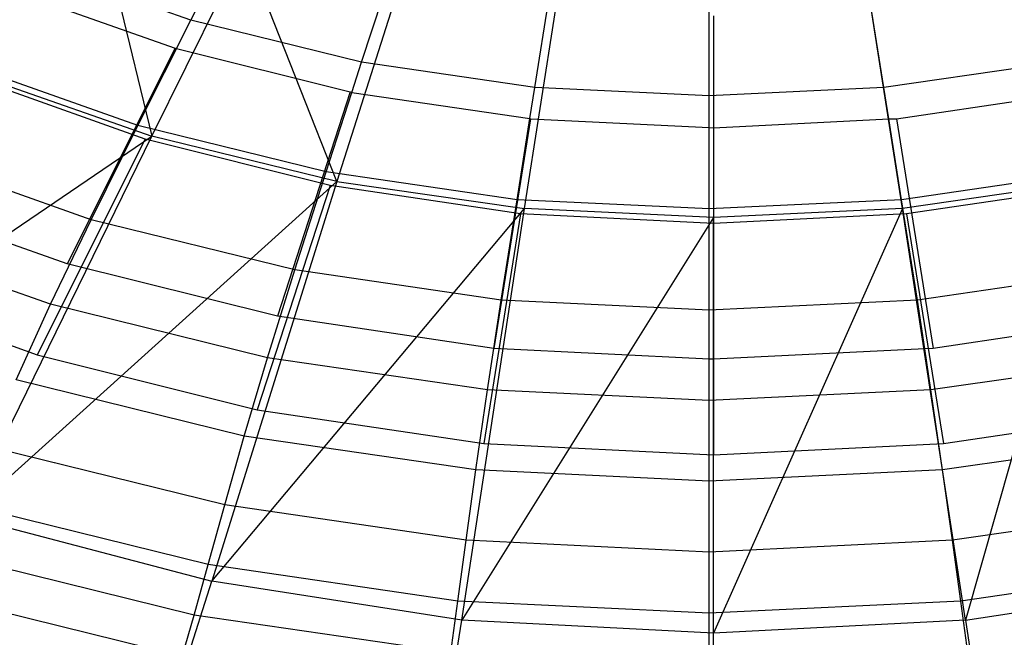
# Model space of a CAD drawing. Extents: x 4.9 to 22.3, y -20.4 to 0.
# Tile 13 of 95: x 10.7 to 14.8, y -18.5 to -15.9. Entities that reach past the tile are written whole.
import ezdxf

# ---------------------------------------------------------------- set-up
doc = ezdxf.new("R2010")
doc.units = 0
doc.header["$LTSCALE"] = 2.54
doc.layers.get('0').update_dxf_attribs({"color": 13, "linetype": 'CONTINUOUS'})

# ---------------------------------------------------------------- blocks, each defined once
blk = doc.blocks.new('AMELIA-10495_B_STL')
at = {"color": 0}
for p, q in [((10.9759, -15.4016, 16.9698), (11.2196, -16.4029, 16.503)), ((10.9759, -15.4016, 16.9698), (11.2196, -16.4029, 16.503)), ((11.3831, -15.9189, 4.5564), (11.6286, -15.4356, 3.9754)), ((11.3831, -15.9189, 4.5564), (11.6286, -15.4356, 3.9754)), ((11.2196, -16.4029, 16.503), (11.6074, -15.6193, 16.9704)), ((11.2196, -16.4029, 16.503), (11.6074, -15.6193, 16.9704)), ((11.9919, -16.5922, 16.503), (11.6074, -15.6193, 16.9704)), ((11.9919, -16.5922, 16.503), (11.6074, -15.6193, 16.9704)), ((12.0956, -16.0946, 4.5564), (12.2597, -15.5913, 3.9754)), ((12.0956, -16.0946, 4.5564), (12.2597, -15.5913, 3.9754)), ((11.3831, -15.9189, 4.5564), (10.6863, -15.6728, 4.5564)), ((11.3831, -15.9189, 4.5564), (10.6863, -15.6728, 4.5564)), ((12.8187, -16.2001, 4.5564), (12.9008, -15.6847, 3.9754)), ((12.8187, -16.2001, 4.5564), (12.9008, -15.6847, 3.9754)), ((14.2752, -16.2001, 4.5564), (14.1931, -15.6847, 3.9754)), ((14.2752, -16.2001, 4.5564), (14.1931, -15.6847, 3.9754)), ((13.5469, -16.2352, 4.5564), (13.5469, -15.7159, 3.9754)), ((13.5469, -16.2352, 4.5564), (13.5469, -15.7159, 3.9754)), ((12.2521, -15.7755, 16.9704), (11.9919, -16.5922, 16.503)), ((12.2521, -15.7755, 16.9704), (11.9919, -16.5922, 16.503)), ((10.6168, -15.7879, 4.7301), (11.3171, -16.0361, 4.7301)), ((10.6168, -15.7879, 4.7301), (11.3171, -16.0361, 4.7301)), ((12.7755, -16.7057, 16.503), (12.906, -15.8692, 16.9704)), ((12.7755, -16.7057, 16.503), (12.906, -15.8692, 16.9704)), ((13.5646, -15.9004, 16.9704), (13.5646, -16.7436, 16.503)), ((13.5646, -15.9004, 16.9704), (13.5646, -16.7436, 16.503)), ((14.3538, -16.7057, 16.503), (14.2232, -15.8692, 16.9704)), ((14.3538, -16.7057, 16.503), (14.2232, -15.8692, 16.9704)), ((11.1615, -16.3581, 5.1825), (11.3831, -15.9189, 4.5564)), ((11.1615, -16.3581, 5.1825), (11.3831, -15.9189, 4.5564)), ((12.0956, -16.0946, 4.5564), (11.3831, -15.9189, 4.5564)), ((12.0956, -16.0946, 4.5564), (11.3831, -15.9189, 4.5564)), ((11.3171, -16.0361, 4.7301), (10.8663, -16.9365, 6.2301)), ((11.3171, -16.0361, 4.7301), (10.8663, -16.9365, 6.2301)), ((11.3171, -16.0361, 4.7301), (12.0483, -16.2186, 4.7301)), ((11.3171, -16.0361, 4.7301), (12.0483, -16.2186, 4.7301)), ((11.1615, -16.3581, 5.1825), (10.3928, -16.0865, 5.1825)), ((11.1615, -16.3581, 5.1825), (10.3928, -16.0865, 5.1825)), ((12.0548, -16.2202, 4.7296), (12.0956, -16.0946, 4.5564)), ((12.0548, -16.2202, 4.7296), (12.0956, -16.0946, 4.5564)), ((12.8187, -16.2001, 4.5564), (12.0956, -16.0946, 4.5564)), ((12.8187, -16.2001, 4.5564), (12.0956, -16.0946, 4.5564)), ((14.9983, -16.0946, 4.5564), (14.2752, -16.2001, 4.5564)), ((14.9983, -16.0946, 4.5564), (14.2752, -16.2001, 4.5564)), ((11.1923, -16.4163, 4.7301), (10.4534, -16.1532, 4.7301)), ((11.1923, -16.4163, 4.7301), (10.4534, -16.1532, 4.7301)), ((10.4632, -16.1392, 16.5022), (11.2196, -16.4029, 16.503)), ((10.4632, -16.1392, 16.5022), (11.2196, -16.4029, 16.503)), ((12.0483, -16.2186, 4.7301), (11.7442, -17.1557, 6.2301)), ((12.0483, -16.2186, 4.7301), (11.7442, -17.1557, 6.2301)), ((11.9472, -16.5522, 5.1825), (12.0548, -16.2202, 4.7296)), ((11.9472, -16.5522, 5.1825), (12.0548, -16.2202, 4.7296)), ((12.0483, -16.2186, 4.7301), (12.0548, -16.2202, 4.7296)), ((12.0483, -16.2186, 4.7301), (12.0548, -16.2202, 4.7296)), ((12.0548, -16.2202, 4.7296), (12.7981, -16.3298, 4.73)), ((12.0548, -16.2202, 4.7296), (12.7981, -16.3298, 4.73)), ((12.7981, -16.3298, 4.73), (12.8187, -16.2001, 4.5564)), ((12.7981, -16.3298, 4.73), (12.8187, -16.2001, 4.5564)), ((13.5469, -16.2352, 4.5564), (12.8187, -16.2001, 4.5564)), ((13.5469, -16.2352, 4.5564), (12.8187, -16.2001, 4.5564)), ((14.2752, -16.2001, 4.5564), (13.5469, -16.2352, 4.5564)), ((14.2752, -16.2001, 4.5564), (13.5469, -16.2352, 4.5564)), ((13.5469, -16.3667, 4.7303), (13.5469, -16.2352, 4.5564)), ((13.5469, -16.3667, 4.7303), (13.5469, -16.2352, 4.5564)), ((14.296, -16.3312, 4.7305), (14.2752, -16.2001, 4.5564)), ((14.296, -16.3312, 4.7305), (14.2752, -16.2001, 4.5564)), ((14.3282, -16.3301, 4.7301), (15.0809, -16.2186, 4.7301)), ((14.3282, -16.3301, 4.7301), (15.0809, -16.2186, 4.7301)), ((10.966, -16.7522, 5.8504), (11.1615, -16.3581, 5.1825)), ((10.966, -16.7522, 5.8504), (11.1615, -16.3581, 5.1825)), ((11.9472, -16.5522, 5.1825), (11.1615, -16.3581, 5.1825)), ((11.9472, -16.5522, 5.1825), (11.1615, -16.3581, 5.1825)), ((12.801, -16.3301, 4.7301), (12.6478, -17.2898, 6.2301)), ((12.801, -16.3301, 4.7301), (12.6478, -17.2898, 6.2301)), ((12.7443, -16.6686, 5.1825), (12.7981, -16.3298, 4.73)), ((12.7443, -16.6686, 5.1825), (12.7981, -16.3298, 4.73)), ((12.7981, -16.3298, 4.73), (12.801, -16.3301, 4.7301)), ((12.7981, -16.3298, 4.73), (12.801, -16.3301, 4.7301)), ((12.801, -16.3301, 4.7301), (13.5469, -16.3667, 4.7303)), ((12.801, -16.3301, 4.7301), (13.5469, -16.3667, 4.7303)), ((13.5646, -16.3678, 4.7301), (14.296, -16.3312, 4.7305)), ((13.5646, -16.3678, 4.7301), (14.296, -16.3312, 4.7305)), ((14.296, -16.3312, 4.7305), (14.3282, -16.3301, 4.7301)), ((14.296, -16.3312, 4.7305), (14.3282, -16.3301, 4.7301)), ((14.3496, -16.6686, 5.1825), (14.296, -16.3312, 4.7305)), ((14.3496, -16.6686, 5.1825), (14.296, -16.3312, 4.7305)), ((14.3282, -16.3301, 4.7301), (14.4815, -17.2898, 6.2301)), ((14.3282, -16.3301, 4.7301), (14.4815, -17.2898, 6.2301)), ((13.5469, -16.3667, 4.7303), (13.5646, -16.3678, 4.7301)), ((13.5469, -16.3667, 4.7303), (13.5646, -16.3678, 4.7301)), ((13.5469, -16.7074, 5.1825), (13.5469, -16.3667, 4.7303)), ((13.5469, -16.7074, 5.1825), (13.5469, -16.3667, 4.7303)), ((13.5646, -16.3678, 4.7301), (13.5646, -17.3349, 6.2301)), ((13.5646, -16.3678, 4.7301), (13.5646, -17.3349, 6.2301)), ((9.4379, -17.6141, 15.5237), (11.2196, -16.4029, 16.503)), ((9.4379, -17.6141, 15.5237), (11.2196, -16.4029, 16.503)), ((10.4424, -17.9917, 15.5249), (11.2196, -16.4029, 16.503)), ((10.4424, -17.9917, 15.5249), (11.2196, -16.4029, 16.503)), ((11.1923, -16.4163, 4.7301), (10.7415, -17.3167, 6.2301)), ((11.1923, -16.4163, 4.7301), (10.7415, -17.3167, 6.2301)), ((11.9639, -16.6097, 4.7301), (11.1923, -16.4163, 4.7301)), ((11.9639, -16.6097, 4.7301), (11.1923, -16.4163, 4.7301)), ((11.9919, -16.5922, 16.503), (11.2196, -16.4029, 16.503)), ((11.9919, -16.5922, 16.503), (11.2196, -16.4029, 16.503)), ((10.966, -16.7522, 5.8504), (10.1345, -16.4583, 5.8504)), ((10.966, -16.7522, 5.8504), (10.1345, -16.4583, 5.8504)), ((11.816, -16.9621, 5.8504), (11.9472, -16.5522, 5.1825)), ((11.816, -16.9621, 5.8504), (11.9472, -16.5522, 5.1825)), ((12.7443, -16.6686, 5.1825), (11.9472, -16.5522, 5.1825)), ((12.7443, -16.6686, 5.1825), (11.9472, -16.5522, 5.1825)), ((15.1466, -16.5522, 5.1825), (14.3496, -16.6686, 5.1825)), ((15.1466, -16.5522, 5.1825), (14.3496, -16.6686, 5.1825)), ((11.9919, -16.5922, 16.503), (10.4424, -17.9917, 15.5249)), ((11.9919, -16.5922, 16.503), (10.4424, -17.9917, 15.5249)), ((11.9919, -16.5922, 16.503), (11.4698, -18.2627, 15.5249)), ((11.9919, -16.5922, 16.503), (11.4698, -18.2627, 15.5249)), ((11.9919, -16.5922, 16.503), (12.7755, -16.7057, 16.503)), ((11.9919, -16.5922, 16.503), (12.7755, -16.7057, 16.503)), ((15.1374, -16.5922, 16.503), (14.3538, -16.7057, 16.503)), ((15.1374, -16.5922, 16.503), (14.3538, -16.7057, 16.503)), ((15.1374, -16.5922, 16.503), (14.6161, -18.4253, 15.5249)), ((15.1374, -16.5922, 16.503), (14.6161, -18.4253, 15.5249)), ((10.8663, -16.9365, 6.2301), (10.0256, -16.6382, 6.2301)), ((10.8663, -16.9365, 6.2301), (10.0256, -16.6382, 6.2301)), ((11.9639, -16.6097, 4.7301), (11.6598, -17.5468, 6.2301)), ((11.9639, -16.6097, 4.7301), (11.6598, -17.5468, 6.2301)), ((12.7585, -16.7279, 4.7301), (11.9639, -16.6097, 4.7301)), ((12.7585, -16.7279, 4.7301), (11.9639, -16.6097, 4.7301)), ((15.1653, -16.6097, 4.7301), (14.3708, -16.7279, 4.7301)), ((15.1653, -16.6097, 4.7301), (14.3708, -16.7279, 4.7301)), ((12.6784, -17.0881, 5.8504), (12.7443, -16.6686, 5.1825)), ((12.6784, -17.0881, 5.8504), (12.7443, -16.6686, 5.1825)), ((13.5469, -16.7074, 5.1825), (12.7443, -16.6686, 5.1825)), ((13.5469, -16.7074, 5.1825), (12.7443, -16.6686, 5.1825)), ((14.3496, -16.6686, 5.1825), (13.5469, -16.7074, 5.1825)), ((14.3496, -16.6686, 5.1825), (13.5469, -16.7074, 5.1825)), ((14.4155, -17.0881, 5.8504), (14.3496, -16.6686, 5.1825)), ((14.4155, -17.0881, 5.8504), (14.3496, -16.6686, 5.1825)), ((11.4698, -18.2627, 15.5249), (12.7755, -16.7057, 16.503)), ((11.4698, -18.2627, 15.5249), (12.7755, -16.7057, 16.503)), ((12.5132, -18.4253, 15.5249), (12.7755, -16.7057, 16.503)), ((12.5132, -18.4253, 15.5249), (12.7755, -16.7057, 16.503)), ((12.7585, -16.7279, 4.7301), (12.6053, -17.6875, 6.2301)), ((12.7585, -16.7279, 4.7301), (12.6053, -17.6875, 6.2301)), ((13.5646, -16.7678, 4.7301), (12.7585, -16.7279, 4.7301)), ((13.5646, -16.7678, 4.7301), (12.7585, -16.7279, 4.7301)), ((13.5646, -16.7436, 16.503), (12.7755, -16.7057, 16.503)), ((13.5646, -16.7436, 16.503), (12.7755, -16.7057, 16.503)), ((13.5469, -17.1301, 5.8504), (13.5469, -16.7074, 5.1825)), ((13.5469, -17.1301, 5.8504), (13.5469, -16.7074, 5.1825)), ((14.3538, -16.7057, 16.503), (13.5646, -16.7436, 16.503)), ((14.3538, -16.7057, 16.503), (13.5646, -18.4795, 15.5249)), ((14.3538, -16.7057, 16.503), (13.5646, -18.4795, 15.5249)), ((14.3538, -16.7057, 16.503), (13.5646, -16.7436, 16.503)), ((14.3708, -16.7279, 4.7301), (13.5646, -16.7678, 4.7301)), ((14.3708, -16.7279, 4.7301), (13.5646, -16.7678, 4.7301)), ((14.6161, -18.4253, 15.5249), (14.3538, -16.7057, 16.503)), ((14.6161, -18.4253, 15.5249), (14.3538, -16.7057, 16.503)), ((14.3708, -16.7279, 4.7301), (14.524, -17.6875, 6.2301)), ((14.3708, -16.7279, 4.7301), (14.524, -17.6875, 6.2301)), ((10.7968, -17.1055, 6.5506), (10.966, -16.7522, 5.8504)), ((10.7968, -17.1055, 6.5506), (10.966, -16.7522, 5.8504)), ((11.816, -16.9621, 5.8504), (10.966, -16.7522, 5.8504)), ((11.816, -16.9621, 5.8504), (10.966, -16.7522, 5.8504)), ((13.5646, -16.7436, 16.503), (12.5132, -18.4253, 15.5249)), ((13.5646, -16.7436, 16.503), (12.5132, -18.4253, 15.5249)), ((13.5646, -18.4795, 15.5249), (13.5646, -16.7436, 16.503)), ((13.5646, -18.4795, 15.5249), (13.5646, -16.7436, 16.503)), ((13.5646, -16.7678, 4.7301), (13.5646, -17.7349, 6.2301)), ((13.5646, -16.7678, 4.7301), (13.5646, -17.7349, 6.2301)), ((10.7968, -17.1055, 6.5506), (9.911, -16.7924, 6.5506)), ((10.7968, -17.1055, 6.5506), (9.911, -16.7924, 6.5506)), ((11.7442, -17.1557, 6.2301), (10.8663, -16.9365, 6.2301)), ((11.7442, -17.1557, 6.2301), (10.8663, -16.9365, 6.2301)), ((11.7024, -17.3292, 6.5506), (11.816, -16.9621, 5.8504)), ((11.7024, -17.3292, 6.5506), (11.816, -16.9621, 5.8504)), ((12.6784, -17.0881, 5.8504), (11.816, -16.9621, 5.8504)), ((12.6784, -17.0881, 5.8504), (11.816, -16.9621, 5.8504)), ((15.2779, -16.9621, 5.8504), (14.4155, -17.0881, 5.8504)), ((15.2779, -16.9621, 5.8504), (14.4155, -17.0881, 5.8504)), ((9.8623, -17.0036, 6.2301), (10.7415, -17.3167, 6.2301)), ((9.8623, -17.0036, 6.2301), (10.7415, -17.3167, 6.2301)), ((12.6478, -17.2898, 6.2301), (12.6784, -17.0881, 5.8504)), ((12.6478, -17.2898, 6.2301), (12.6784, -17.0881, 5.8504)), ((13.5469, -17.1301, 5.8504), (12.6784, -17.0881, 5.8504)), ((13.5469, -17.1301, 5.8504), (12.6784, -17.0881, 5.8504)), ((14.4155, -17.0881, 5.8504), (13.5469, -17.1301, 5.8504)), ((14.4155, -17.0881, 5.8504), (13.5469, -17.1301, 5.8504)), ((14.4464, -17.2915, 6.2301), (14.4155, -17.0881, 5.8504)), ((14.4464, -17.2915, 6.2301), (14.4155, -17.0881, 5.8504)), ((10.6526, -17.4207, 7.2758), (10.7968, -17.1055, 6.5506)), ((10.6526, -17.4207, 7.2758), (10.7968, -17.1055, 6.5506)), ((11.7024, -17.3292, 6.5506), (10.7968, -17.1055, 6.5506)), ((11.7024, -17.3292, 6.5506), (10.7968, -17.1055, 6.5506)), ((13.547, -17.3344, 6.2299), (13.5469, -17.1301, 5.8504)), ((13.547, -17.3344, 6.2299), (13.5469, -17.1301, 5.8504)), ((12.6478, -17.2898, 6.2301), (11.7442, -17.1557, 6.2301)), ((12.6478, -17.2898, 6.2301), (11.7442, -17.1557, 6.2301)), ((15.3396, -17.162, 6.2304), (14.4815, -17.2898, 6.2301)), ((15.3396, -17.162, 6.2304), (14.4815, -17.2898, 6.2301)), ((12.6214, -17.4634, 6.5506), (12.6478, -17.2898, 6.2301)), ((12.6214, -17.4634, 6.5506), (12.6478, -17.2898, 6.2301)), ((13.547, -17.3344, 6.2299), (12.6478, -17.2898, 6.2301)), ((13.547, -17.3344, 6.2299), (12.6478, -17.2898, 6.2301)), ((14.4464, -17.2915, 6.2301), (13.5646, -17.3349, 6.2301)), ((14.4464, -17.2915, 6.2301), (13.5646, -17.3349, 6.2301)), ((14.4815, -17.2898, 6.2301), (14.4464, -17.2915, 6.2301)), ((14.4815, -17.2898, 6.2301), (14.4464, -17.2915, 6.2301)), ((14.4725, -17.4634, 6.5506), (14.4464, -17.2915, 6.2301)), ((14.4725, -17.4634, 6.5506), (14.4464, -17.2915, 6.2301)), ((10.7415, -17.3167, 6.2301), (11.6598, -17.5468, 6.2301)), ((10.7415, -17.3167, 6.2301), (11.6598, -17.5468, 6.2301)), ((11.6057, -17.6562, 7.2758), (11.7024, -17.3292, 6.5506)), ((11.6057, -17.6562, 7.2758), (11.7024, -17.3292, 6.5506)), ((12.6214, -17.4634, 6.5506), (11.7024, -17.3292, 6.5506)), ((12.6214, -17.4634, 6.5506), (11.7024, -17.3292, 6.5506)), ((13.5469, -17.5081, 6.5506), (13.547, -17.3344, 6.2299)), ((13.5469, -17.5081, 6.5506), (13.547, -17.3344, 6.2299)), ((13.5646, -17.3349, 6.2301), (13.547, -17.3344, 6.2299)), ((13.5646, -17.3349, 6.2301), (13.547, -17.3344, 6.2299)), ((15.3915, -17.3292, 6.5506), (14.4725, -17.4634, 6.5506)), ((15.3915, -17.3292, 6.5506), (14.4725, -17.4634, 6.5506)), ((11.6057, -17.6562, 7.2758), (10.6526, -17.4207, 7.2758)), ((11.6057, -17.6562, 7.2758), (10.6526, -17.4207, 7.2758)), ((12.5728, -17.7975, 7.2758), (12.6214, -17.4634, 6.5506)), ((12.5728, -17.7975, 7.2758), (12.6214, -17.4634, 6.5506)), ((13.5469, -17.5081, 6.5506), (12.6214, -17.4634, 6.5506)), ((13.5469, -17.5081, 6.5506), (12.6214, -17.4634, 6.5506)), ((14.4725, -17.4634, 6.5506), (13.5469, -17.5081, 6.5506)), ((14.4725, -17.4634, 6.5506), (13.5469, -17.5081, 6.5506)), ((14.5211, -17.7975, 7.2758), (14.4725, -17.4634, 6.5506)), ((14.5211, -17.7975, 7.2758), (14.4725, -17.4634, 6.5506)), ((13.5469, -17.8446, 7.2758), (13.5469, -17.5081, 6.5506)), ((13.5469, -17.8446, 7.2758), (13.5469, -17.5081, 6.5506)), ((11.6598, -17.5468, 6.2301), (12.6053, -17.6875, 6.2301)), ((11.6598, -17.5468, 6.2301), (12.6053, -17.6875, 6.2301)), ((14.524, -17.6875, 6.2301), (15.4694, -17.5468, 6.2301)), ((14.524, -17.6875, 6.2301), (15.4694, -17.5468, 6.2301)), ((11.5238, -17.9439, 8.0212), (11.6057, -17.6562, 7.2758)), ((11.5238, -17.9439, 8.0212), (11.6057, -17.6562, 7.2758)), ((12.5728, -17.7975, 7.2758), (11.6057, -17.6562, 7.2758)), ((12.5728, -17.7975, 7.2758), (11.6057, -17.6562, 7.2758)), ((15.4882, -17.6562, 7.2758), (14.5211, -17.7975, 7.2758)), ((15.4882, -17.6562, 7.2758), (14.5211, -17.7975, 7.2758)), ((11.5238, -17.9439, 8.0212), (10.5305, -17.6983, 8.0212)), ((11.5238, -17.9439, 8.0212), (10.5305, -17.6983, 8.0212)), ((12.6053, -17.6875, 6.2301), (13.5646, -17.7349, 6.2301)), ((12.6053, -17.6875, 6.2301), (13.5646, -17.7349, 6.2301)), ((13.5646, -17.7349, 6.2301), (14.524, -17.6875, 6.2301)), ((13.5646, -17.7349, 6.2301), (14.524, -17.6875, 6.2301)), ((12.5317, -18.0913, 8.0212), (12.5728, -17.7975, 7.2758)), ((12.5317, -18.0913, 8.0212), (12.5728, -17.7975, 7.2758)), ((13.5469, -17.8446, 7.2758), (12.5728, -17.7975, 7.2758)), ((13.5469, -17.8446, 7.2758), (12.5728, -17.7975, 7.2758)), ((14.5211, -17.7975, 7.2758), (13.5469, -17.8446, 7.2758)), ((14.5211, -17.7975, 7.2758), (13.5469, -17.8446, 7.2758)), ((14.5622, -18.0913, 8.0212), (14.5211, -17.7975, 7.2758)), ((14.5622, -18.0913, 8.0212), (14.5211, -17.7975, 7.2758)), ((13.5469, -18.1404, 8.0212), (13.5469, -17.8446, 7.2758)), ((13.5469, -18.1404, 8.0212), (13.5469, -17.8446, 7.2758)), ((11.4547, -18.1929, 8.7821), (10.4274, -17.9386, 8.7821)), ((11.4547, -18.1929, 8.7821), (10.4274, -17.9386, 8.7821)), ((11.4547, -18.1929, 8.7821), (11.5238, -17.9439, 8.0212)), ((11.4547, -18.1929, 8.7821), (11.5238, -17.9439, 8.0212)), ((12.5317, -18.0913, 8.0212), (11.5238, -17.9439, 8.0212)), ((12.5317, -18.0913, 8.0212), (11.5238, -17.9439, 8.0212)), ((15.5701, -17.9439, 8.0212), (14.5622, -18.0913, 8.0212)), ((15.5701, -17.9439, 8.0212), (14.5622, -18.0913, 8.0212)), ((10.4424, -17.9917, 15.5249), (11.4698, -18.2627, 15.5249)), ((10.4424, -17.9917, 15.5249), (11.4698, -18.2627, 15.5249)), ((12.497, -18.3454, 8.7821), (12.5317, -18.0913, 8.0212)), ((12.497, -18.3454, 8.7821), (12.5317, -18.0913, 8.0212)), ((13.5469, -18.1404, 8.0212), (12.5317, -18.0913, 8.0212)), ((13.5469, -18.1404, 8.0212), (12.5317, -18.0913, 8.0212)), ((14.5622, -18.0913, 8.0212), (13.5469, -18.1404, 8.0212)), ((14.5622, -18.0913, 8.0212), (13.5469, -18.1404, 8.0212)), ((14.5969, -18.3454, 8.7821), (14.5622, -18.0913, 8.0212)), ((14.5969, -18.3454, 8.7821), (14.5622, -18.0913, 8.0212)), ((11.3962, -18.4038, 9.5537), (10.3402, -18.1422, 9.5537)), ((11.3962, -18.4038, 9.5537), (10.3402, -18.1422, 9.5537)), ((13.5469, -18.3963, 8.7821), (13.5469, -18.1404, 8.0212)), ((13.5469, -18.3963, 8.7821), (13.5469, -18.1404, 8.0212)), ((11.3962, -18.4038, 9.5537), (11.4547, -18.1929, 8.7821)), ((11.3962, -18.4038, 9.5537), (11.4547, -18.1929, 8.7821)), ((12.497, -18.3454, 8.7821), (11.4547, -18.1929, 8.7821)), ((12.497, -18.3454, 8.7821), (11.4547, -18.1929, 8.7821)), ((15.6392, -18.1929, 8.7821), (14.5969, -18.3454, 8.7821)), ((15.6392, -18.1929, 8.7821), (14.5969, -18.3454, 8.7821)), ((11.2087, -19.0844, 15.0183), (11.4698, -18.2627, 15.5249)), ((11.2087, -19.0844, 15.0183), (11.4698, -18.2627, 15.5249)), ((12.5132, -18.4253, 15.5249), (11.4698, -18.2627, 15.5249)), ((12.5132, -18.4253, 15.5249), (11.4698, -18.2627, 15.5249)), ((14.6161, -18.4253, 15.5249), (15.6595, -18.2627, 15.5249)), ((14.6161, -18.4253, 15.5249), (15.6595, -18.2627, 15.5249)), ((11.3465, -18.577, 10.3318), (10.2661, -18.3092, 10.3318)), ((11.3465, -18.577, 10.3318), (10.2661, -18.3092, 10.3318)), ((12.4677, -18.5608, 9.5537), (12.497, -18.3454, 8.7821)), ((12.4677, -18.5608, 9.5537), (12.497, -18.3454, 8.7821)), ((13.5469, -18.3963, 8.7821), (12.497, -18.3454, 8.7821)), ((13.5469, -18.3963, 8.7821), (12.497, -18.3454, 8.7821)), ((14.5969, -18.3454, 8.7821), (13.5469, -18.3963, 8.7821)), ((14.5969, -18.3454, 8.7821), (13.5469, -18.3963, 8.7821)), ((14.6262, -18.5608, 9.5537), (14.5969, -18.3454, 8.7821)), ((14.6262, -18.5608, 9.5537), (14.5969, -18.3454, 8.7821)), ((11.3465, -18.577, 10.3318), (11.3962, -18.4038, 9.5537)), ((11.3465, -18.577, 10.3318), (11.3962, -18.4038, 9.5537)), ((12.4677, -18.5608, 9.5537), (11.3962, -18.4038, 9.5537)), ((12.4677, -18.5608, 9.5537), (11.3962, -18.4038, 9.5537)), ((13.5469, -18.6131, 9.5537), (13.5469, -18.3963, 8.7821)), ((13.5469, -18.6131, 9.5537), (13.5469, -18.3963, 8.7821)), ((12.3821, -19.2676, 15.0183), (12.5132, -18.4253, 15.5249)), ((12.3821, -19.2676, 15.0183), (12.5132, -18.4253, 15.5249)), ((13.5646, -18.4795, 15.5249), (12.5132, -18.4253, 15.5249)), ((13.5646, -18.4795, 15.5249), (12.5132, -18.4253, 15.5249)), ((14.6161, -18.4253, 15.5249), (13.5646, -18.4795, 15.5249)), ((14.6161, -18.4253, 15.5249), (13.5646, -18.4795, 15.5249)), ((14.6161, -18.4253, 15.5249), (14.7471, -19.2676, 15.0183)), ((14.6161, -18.4253, 15.5249), (14.7471, -19.2676, 15.0183)), ((13.5646, -19.3286, 15.0183), (13.5646, -18.4795, 15.5249)), ((13.5646, -19.3286, 15.0183), (13.5646, -18.4795, 15.5249))]:
    blk.add_line(p, q, dxfattribs=at)

msp = doc.modelspace()

# ---------------------------------------------------------------- block references
at = {"color": 0}
msp.add_blockref('AMELIA-10495_B_STL', (0, 0), dxfattribs=at)

doc.saveas('drawing.dxf')
